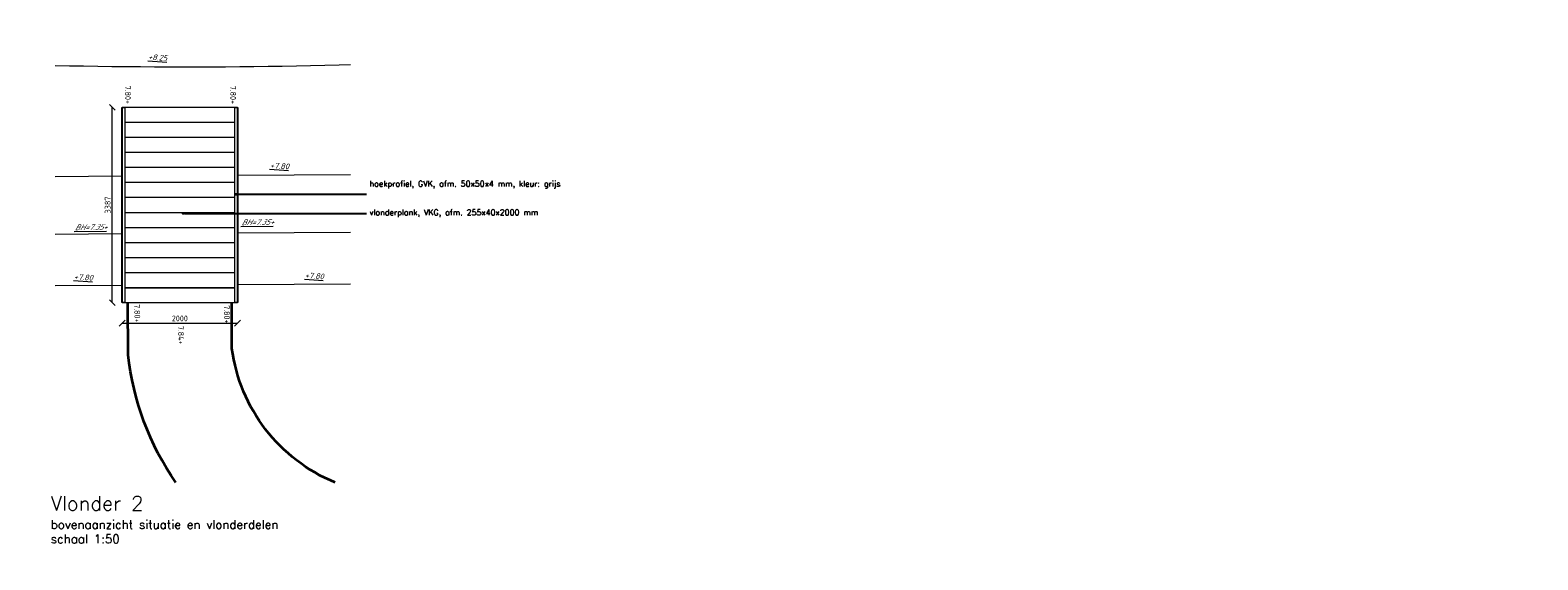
# Model space of a CAD drawing. Header units: metres. Extents: x -95462 to 707558, y 0 to 358316.
# Tile 35 of 50: x 239824 to 265978, y 79786 to 88972. Entities that reach past the tile are written whole.
import ezdxf
from ezdxf import colors
from ezdxf.entities.mleader import LeaderData, LeaderLine
from ezdxf.math import Vec2, Vec3

# ---------------------------------------------------------------- set-up
doc = ezdxf.new("R2010")
doc.units = ezdxf.units.M
doc.header["$LTSCALE"] = 20
for name, color, linetype, lineweight in [('B-RO-OG-HOOGTEPUNT-T18', 253, 'Continuous', 13), ('B-WE-GW-TALUD_KRUIN-G', 252, 'Continuous', 18), ('B-WE-GW-WATERGANG_SLOOT_BODEM-G', 252, 'Continuous', 18), ('N-WE-HC-HOUTVORM-DEKDEEL-G', 1, 'Continuous', 18), ('N-WE-VH-VERHARDING_HALFVERHARDING-G', 1, 'Continuous', 35), ('X-XX-AL-AANPIJLING-M', 7, 'Continuous', 18), ('X-XX-AL-HOOGTELABEL-T25', 1, 'Continuous', 25), ('X-XX-AL-M', 7, 'Continuous', 18)]:
    doc.layers.add(name, color=color, linetype=linetype, lineweight=lineweight)
doc.layers.add('tt00_tekst', color=7, linetype='Continuous')
doc.styles.add('NLCS-ISO', font='NLCS-ISO.ttf')
doc.styles.add('NLCS-ISO-M200-T18_CURSIEF', font='NLCS-ISO.ttf', dxfattribs={"oblique": 30, "height": 0.36})
doc.styles.add('ROMANS', font='romans.shx')
doc.dimstyles.new('NLCS RODOR-DIM-050mm$0', dxfattribs={"dimscale": 50, "dimtxt": 2, "dimasz": 2, "dimexe": 1.25, "dimexo": 0.625, "dimtad": 1, "dimdec": 0, "dimzin": 1, "dimdsep": 46, "dimtxsty": 'NLCS-ISO', "dimblk": 'OBLIQUE', "dimcen": 0, "dimse1": 1, "dimse2": 1, "dimclrd": 256, "dimclre": 1, "dimclrt": 256, "dimadec": 0, "dimazin": 0, "dimtfac": 1, "dimtdec": 0, "dimtmove": 0, "dimatfit": 0, "dimfxl": 1, "dimtolj": 1, "dimtzin": 0, "dimlwd": -1, "dimlwe": -1, "dimarcsym": 0})

# ---------------------------------------------------------------- blocks, each defined once
blk = doc.blocks.new('_Dot')
at = {"color": 0, "linetype": 'ByBlock', "lineweight": -2}
blk.add_line((-0.5, 0), (-1, 0), dxfattribs=at)
at = {"color": 0, "linetype": 'ByBlock', "const_width": 0.5}
blk.add_lwpolyline([(-0.25, 0, 1), (0.25, 0, 1)], format="xyb", close=True, dxfattribs=at)
blk = doc.blocks.new('_Oblique')
at = {"color": 0, "linetype": 'ByBlock', "lineweight": -2}
blk.add_line((-0.5, -0.5), (0.5, 0.5), dxfattribs=at)
blk = doc.blocks.new('*D306')
at = {"layer": 'Defpoints', "color": 0, "transparency": 16777216}
for p in [(241250, 87633), (243421, 87633), (243421, 84246)]:
    blk.add_point(p, dxfattribs=at)
at = {"layer": 'X-XX-AL-M', "transparency": 16777216}
blk.add_line((241250, 84246), (241250, 87633), dxfattribs=at)
at = {"layer": 'X-XX-AL-M', "transparency": 16777216, "xscale": 100, "yscale": 100, "zscale": 100}
for p, rotation in [((241250, 87633), 90), ((241250, 84246), 270)]:
    blk.add_blockref('_Oblique', p, dxfattribs=dict(at, rotation=rotation))
at = {"layer": 'X-XX-AL-M', "transparency": 16777216, "insert": (241169, 85940), "char_height": 100, "attachment_point": 5, "rotation": 90, "style": 'NLCS-ISO'}
blk.add_mtext('\\A1;3387', dxfattribs=at)
blk = doc.blocks.new('*D307')
at = {"layer": 'Defpoints', "color": 0, "transparency": 16777216}
for p in [(241421, 84343), (243421, 84343), (243421, 83891)]:
    blk.add_point(p, dxfattribs=at)
at = {"layer": 'X-XX-AL-M', "transparency": 16777216}
blk.add_line((241421, 83891), (243421, 83891), dxfattribs=at)
at = {"layer": 'X-XX-AL-M', "transparency": 16777216, "xscale": 100, "yscale": 100, "zscale": 100, "rotation": 180}
blk.add_blockref('_Oblique', (241421, 83891), dxfattribs=at)
at = {"layer": 'X-XX-AL-M', "transparency": 16777216, "xscale": 100, "yscale": 100, "zscale": 100}
blk.add_blockref('_Oblique', (243421, 83891), dxfattribs=at)
at = {"layer": 'X-XX-AL-M', "transparency": 16777216, "insert": (242421, 83972), "char_height": 100, "attachment_point": 5, "style": 'NLCS-ISO'}
blk.add_mtext('\\A1;2000', dxfattribs=at)
blk = doc.blocks.new('*U369')
at = {"layer": 'N-WE-HC-HOUTVORM-DEKDEEL-G'}
blk.add_lwpolyline([(0, 0), (0, -1910)], dxfattribs=at)
blk = doc.blocks.new('*U370')
at = {"color": 0, "linetype": 'ByBlock', "lineweight": -2, "transparency": 16777216, "rotation": 270}
for p in [(243376, 87633), (243376, 87372), (243376, 87111), (243376, 86850), (243376, 86589), (243376, 86328), (243376, 86067), (243376, 85806), (243376, 85545), (243376, 85284), (243376, 85023), (243376, 84762), (243376, 84501)]:
    blk.add_blockref('*U369', p, dxfattribs=at)

msp = doc.modelspace()

# ---------------------------------------------------------------- linework, layer by layer
at = {"layer": 'B-WE-GW-TALUD_KRUIN-G', "ltscale": 3, "flags": 128}
msp.add_lwpolyline([(240258.093, 88360.952), (240258.731, 88360.937), (240504.979, 88355.803), (240751.232, 88351.262), (240997.486, 88347.313), (241243.74, 88343.958), (241489.993, 88341.196), (241736.24, 88339.026), (241982.482, 88337.45), (242228.714, 88336.466), (242474.936, 88336.075), (242721.145, 88336.276), (242967.339, 88337.07), (243213.515, 88338.456), (243459.673, 88340.435), (243705.808, 88343.006), (243951.92, 88346.168), (244198.007, 88349.923), (244444.065, 88354.269), (244690.094, 88359.207), (244936.09, 88364.736), (245182.053, 88370.856), (245383.323, 88376.349)], dxfattribs=at)
at = {"layer": 'B-WE-GW-TALUD_KRUIN-G', "ltscale": 2, "flags": 128}
for points in [[(241415.526, 84543.219), (240258.093, 84536.381)], [(245383.323, 84566.663), (243425.526, 84555.095)]]:
    msp.add_lwpolyline(points, dxfattribs=at)
at = {"layer": 'B-WE-GW-WATERGANG_SLOOT_BODEM-G'}
for points in [[(240258.093, 86436.414), (241415.526, 86443.253)], [(243425.526, 86455.128), (245383.323, 86466.696)], [(240258.093, 85436.397), (241415.526, 85443.235)], [(243425.526, 85455.111), (245383.323, 85466.678)]]:
    msp.add_lwpolyline(points, dxfattribs=at)
at = {"layer": 'N-WE-HC-HOUTVORM-DEKDEEL-G'}
for points in [[(241460.526, 87633.245), (241465.526, 87633.245), (241465.526, 84246.245), (241415.526, 84246.245), (241415.526, 87633.245)], [(243420.526, 87633.245), (243425.526, 87633.245), (243425.526, 84246.245), (243375.526, 84246.245), (243375.526, 87633.245)]]:
    msp.add_lwpolyline(points, close=True, dxfattribs=at)
at = {"layer": 'N-WE-HC-HOUTVORM-DEKDEEL-G', "ltscale": 5}
msp.add_lwpolyline([(241420.526, 87633.245), (241420.526, 84246.245), (243420.526, 84246.245), (243420.526, 87633.245)], close=True, dxfattribs=at)
at = {"layer": 'N-WE-HC-HOUTVORM-DEKDEEL-G', "flags": 128}
for points in [[(241465.526, 84501.245), (243375.526, 84501.245)], [(241465.526, 84246.245), (243375.526, 84246.245)]]:
    msp.add_lwpolyline(points, dxfattribs=at)
at = {"layer": 'N-WE-VH-VERHARDING_HALFVERHARDING-G'}
for points in [[(242352.516, 81126.62, -0.127264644), (241526.432, 83343.854), (241521.101, 84246.245)], [(245116.237, 81126.62, -0.269238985), (243325.819, 83452.888), (243321.132, 84246.245)]]:
    msp.add_lwpolyline(points, format="xyb", dxfattribs=at)

# ---------------------------------------------------------------- block references
msp.add_blockref('*U370', (0, 0))

# ---------------------------------------------------------------- texts
at = {"layer": 'B-RO-OG-HOOGTEPUNT-T18', "style": 'NLCS-ISO-M200-T18_CURSIEF', "oblique": 15, "width": 1.035276}
for s, p in [('%%U+8.25', (241869.669, 88459.151)), ('%%U+7.80', (243984.257, 86578.473)), ('%%U+7.80', (240583.009, 84647.796)), ('%%U+7.80', (244588.46, 84671.461))]:
    msp.add_text(s, height=100, rotation=356.3228946, dxfattribs=at).set_placement(p)
at = {"layer": 'B-RO-OG-HOOGTEPUNT-T18', "style": 'NLCS-ISO-M200-T18_CURSIEF', "oblique": 30}
for p in [(240598.039, 85502.106), (243488.198, 85589.53)]:
    msp.add_text('%%UBH=7.35+', height=100, rotation=0.5563947, dxfattribs=at).set_placement(p)
at = {"layer": 'tt00_tekst', "insert": (240182.449, 80889.517), "char_height": 250, "width": 5688.91318, "attachment_point": 1, "style": 'ROMANS'}
msp.add_mtext('{\\C4;Vlonder 2\\P\\H0.6x;\\C3;bovenaanzicht situatie en vlonderdelen\\Pschaal 1:50}', dxfattribs=at)
at = {"layer": 'X-XX-AL-HOOGTELABEL-T25', "style": 'NLCS-ISO'}
for s, p in [('7.80+', (241467.813, 88007.833)), ('7.80+', (243291.957, 88006.683)), ('7.80+', (241629.779, 84218.017)), ('7.80+', (243183.779, 84200.173)), ('7.84+', (242387.635, 83843.196))]:
    msp.add_text(s, height=100, rotation=271.1242935, dxfattribs=at).set_placement(p)

# ---------------------------------------------------------------- dimensions: what is measured, and where the dimension line sits
at = {"layer": 'X-XX-AL-M'}
for p1, p2, distance, picture, middle in [((243420.526, 84246.245), (243420.526, 87633.245), 2170.767, '*D306', (241168.509, 85939.745)), ((241420.526, 84343.245), (243420.526, 84343.245), -452.44, '*D307', (242420.526, 83972.055))]:
    dim = msp.add_aligned_dim(p1=p1, p2=p2, distance=distance, dimstyle='NLCS RODOR-DIM-050mm$0', dxfattribs=at)
    dim.commit()
    dim.dimension.update_dxf_attribs({"geometry": picture, "text_midpoint": middle})

# ---------------------------------------------------------------- leaders
at = {"layer": 'X-XX-AL-AANPIJLING-M'}
ml = msp.add_multileader_mtext('Standard', dxfattribs=at)
ml.set_content('hoekprofiel, GVK, afm. 50x50x4 mm, kleur: grijs', color=2, style='ROMANS')
ml.set_leader_properties(color=1)
ml.set_arrow_properties(name='DOT')
ml.build(insert=Vec2(0, 0))
ml.multileader.update_dxf_attribs({"has_dogleg": 0, "text_left_attachment_type": 3, "text_right_attachment_type": 3, "dogleg_length": 0.36, "arrow_head_size": 50, "scale": 50})
ctx = ml.context
ctx.base_point, ctx.scale, ctx.char_height, ctx.arrow_head_size, ctx.landing_gap_size, ctx.plane_origin = Vec3(215387.276, 88728.346), 50, 100, 50, 50, Vec3(214016.814, 88728.346)
ctx.left_attachment, ctx.right_attachment = 3, 3
notes = []
notes.append((ctx, [(0, (1, 1, 0), (215369.276, 88728.346), (1, 0), 18, [(0, [(213111.13, 88728.346)], 0, [])])]))
ctx.mtext.insert, ctx.mtext.width, ctx.mtext.flow_direction = Vec3(215437.276, 88961.679), 2940.49804, 5
ml = msp.add_multileader_mtext('Standard', dxfattribs=at)
ml.set_content('vlonderplank, GVK, afm. 255x40x2000 mm', color=2, style='ROMANS')
ml.set_leader_properties(color=1)
ml.set_arrow_properties(name='DOT')
ml.build(insert=Vec2(0, 0))
ml.multileader.update_dxf_attribs({"has_dogleg": 0, "text_left_attachment_type": 3, "text_right_attachment_type": 3, "dogleg_length": 0.36, "arrow_head_size": 50, "scale": 50})
ctx = ml.context
ctx.base_point, ctx.scale, ctx.char_height, ctx.arrow_head_size, ctx.landing_gap_size, ctx.plane_origin = Vec3(215387.276, 87965.663), 50, 100, 50, 50, Vec3(214016.814, 87965.663)
ctx.left_attachment, ctx.right_attachment = 3, 3
notes.append((ctx, [(0, (1, 1, 0), (215369.276, 87965.663), (1, 0), 18, [(0, [(212203.354, 87965.663)], 0, [])])]))
ctx.mtext.insert, ctx.mtext.width, ctx.mtext.flow_direction = Vec3(215437.276, 88032.33), 3960.4503, 5
ml = msp.add_multileader_mtext('Standard', dxfattribs=at)
ml.set_content('hoekprofiel, GVK, afm. 50x50x4 mm, kleur: grijs', color=2, style='ROMANS')
ml.set_leader_properties(color=1)
ml.set_arrow_properties(name='DOT')
ml.build(insert=Vec2(0, 0))
ml.multileader.update_dxf_attribs({"has_dogleg": 0, "text_left_attachment_type": 3, "text_right_attachment_type": 3, "dogleg_length": 0.36, "arrow_head_size": 50, "scale": 50})
ctx = ml.context
ctx.base_point, ctx.scale, ctx.char_height, ctx.arrow_head_size, ctx.landing_gap_size, ctx.plane_origin = Vec3(245661.279, 86125.071), 50, 100, 50, 50, Vec3(244290.818, 86125.071)
ctx.left_attachment, ctx.right_attachment = 3, 3
notes.append((ctx, [(0, (1, 1, 0), (245643.279, 86125.071), (1, 0), 18, [(0, [(243396.618, 86125.071)], 0, [])])]))
ctx.mtext.insert, ctx.mtext.width, ctx.mtext.flow_direction = Vec3(245711.279, 86358.405), 2969.29784, 5
ml = msp.add_multileader_mtext('Standard', dxfattribs=at)
ml.set_content('vlonderplank, VKG, afm. 255x40x2000 mm', color=2, style='ROMANS')
ml.set_leader_properties(color=1)
ml.set_arrow_properties(name='DOT')
ml.build(insert=Vec2(0, 0))
ml.multileader.update_dxf_attribs({"has_dogleg": 0, "text_left_attachment_type": 3, "text_right_attachment_type": 3, "dogleg_length": 0.36, "arrow_head_size": 50, "scale": 50})
ctx = ml.context
ctx.base_point, ctx.scale, ctx.char_height, ctx.arrow_head_size, ctx.landing_gap_size, ctx.plane_origin = Vec3(245661.279, 85794.716), 50, 100, 50, 50, Vec3(244290.818, 85794.716)
ctx.left_attachment, ctx.right_attachment = 3, 3
notes.append((ctx, [(0, (1, 1, 0), (245643.279, 85794.716), (1, 0), 18, [(0, [(242477.357, 85794.716)], 0, [])])]))
ctx.mtext.insert, ctx.mtext.width, ctx.mtext.flow_direction = Vec3(245711.279, 85861.382), 3960.4503, 5
ml = msp.add_multileader_mtext('Standard', dxfattribs=at)
ml.set_content('indicatie belijning bevestigingsbouten vlonderplanken', color=2, style='ROMANS')
ml.set_leader_properties(color=1)
ml.set_arrow_properties(name='DOT')
ml.build(insert=Vec2(0, 0))
ml.multileader.update_dxf_attribs({"has_dogleg": 0, "text_left_attachment_type": 3, "text_right_attachment_type": 3, "dogleg_length": 0.36, "arrow_head_size": 50, "scale": 50})
ctx = ml.context
ctx.base_point, ctx.scale, ctx.char_height, ctx.arrow_head_size, ctx.landing_gap_size, ctx.plane_origin = Vec3(-17390.762, 79853.033), 50, 100, 50, 50, Vec3(-18012.082, 79853.033)
ctx.left_attachment, ctx.right_attachment = 3, 3
notes.append((ctx, [(0, (1, 1, 0), (-17408.762, 79853.033), (1, 0), 18, [(0, [(-18835.765, 79853.033)], 0, [])])]))
ctx.mtext.insert, ctx.mtext.width, ctx.mtext.flow_direction = Vec3(-17340.762, 79919.699), 5163.6193, 5
for ctx, leaders in notes:
    for number, flags, end, landing, length, lines in leaders:
        leader = LeaderData()
        leader.index, (leader.has_last_leader_line, leader.has_dogleg_vector, leader.attachment_direction) = number, flags
        leader.last_leader_point, leader.dogleg_vector, leader.dogleg_length = Vec3(end), Vec3(landing), length
        for number, points, colour, breaks in lines:
            line = LeaderLine()
            line.index, line.vertices, line.color, line.breaks = number, Vec3.list(points), colors.encode_raw_color(colour), breaks
            leader.lines.append(line)
        ctx.leaders.append(leader)

doc.saveas('drawing.dxf')
